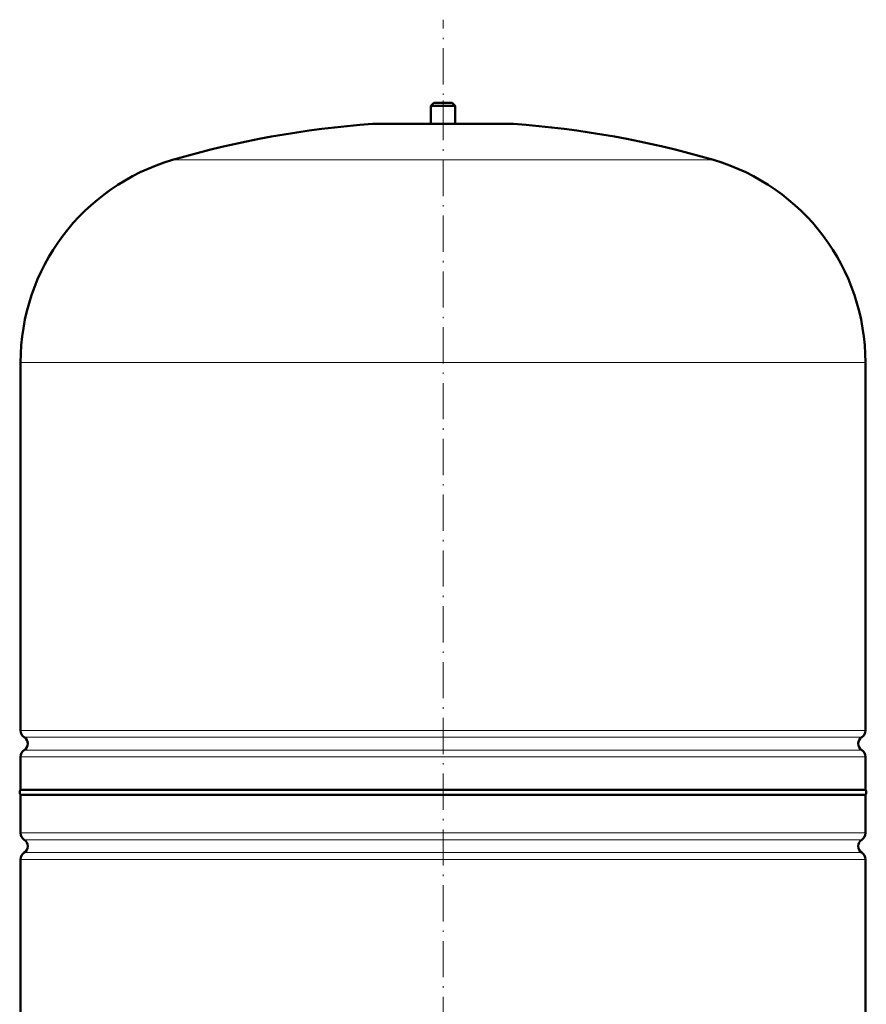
# Model space of a CAD drawing. Extents: x -1351 to 1763, y -1300 to 612.
# Tile 16 of 80: x -845 to -565, y 145 to 472. Entities that reach past the tile are written whole.
import ezdxf

# ---------------------------------------------------------------- set-up
doc = ezdxf.new("R2010")
doc.units = 0
doc.linetypes.add('DASHDOT', pattern=[18.5, 12, -3, 0.5, -3])

msp = doc.modelspace()

# ---------------------------------------------------------------- linework, layer by layer
at = {"color": 7, "linetype": 'DASHDOT', "lineweight": 18}
msp.add_line((-705.13, -86.2), (-705.13, 471.77), dxfattribs=at)
at = {"color": 7, "lineweight": 50}
for p, q in [((-708.13, 444.23), (-709.13, 443.23)), ((-708.13, 444.23), (-705.13, 444.23)), ((-705.13, 444.23), (-702.13, 444.23)), ((-702.13, 444.23), (-701.13, 443.23)), ((-709.13, 443.23), (-705.13, 443.23)), ((-709.13, 443.23), (-709.13, 437.23)), ((-705.13, 443.23), (-701.13, 443.23)), ((-701.13, 443.23), (-701.13, 437.23)), ((-728.13, 437.23), (-682.13, 437.23)), ((-845.13, 236.11), (-845.13, 358.07)), ((-565.13, 236.11), (-565.13, 358.07)), ((-845.13, 216.42), (-845.13, 227.35)), ((-565.13, 216.42), (-565.13, 227.35)), ((-845.13, 216.42), (-705.13, 216.42)), ((-705.13, 216.42), (-565.13, 216.42)), ((-565.13, 214.73), (-845.13, 214.73)), ((-845.13, 202.11), (-845.13, 214.73)), ((-565.13, 214.73), (-565.13, 202.11)), ((-845.13, 72.23), (-845.13, 193.35)), ((-565.13, 193.35), (-565.13, 72.23))]:
    msp.add_line(p, q, dxfattribs=at)
at = {"color": 7, "linetype": 'DASHDOT', "lineweight": 18, "ltscale": 0.210416}
msp.add_line((-705.13, 444.93), (-705.13, 436.51), dxfattribs=at)
at = {"color": 7, "lineweight": 18}
for p, q in [((-705.13, 437.21), (-728.5, 437.21)), ((-681.77, 437.21), (-705.13, 437.21)), ((-705.13, 425.27), (-794.73, 425.27)), ((-615.53, 425.27), (-705.13, 425.27)), ((-705.13, 358.07), (-845.13, 358.07)), ((-565.13, 358.07), (-705.13, 358.07)), ((-845.13, 236.11), (-705.13, 236.11)), ((-705.13, 236.11), (-565.13, 236.11)), ((-705.13, 233.83), (-843.89, 233.83)), ((-566.38, 233.83), (-705.13, 233.83)), ((-843.89, 229.62), (-705.13, 229.62)), ((-705.13, 229.62), (-566.38, 229.62)), ((-705.13, 227.35), (-845.13, 227.35)), ((-565.13, 227.35), (-705.13, 227.35)), ((-845.13, 202.11), (-565.13, 202.11)), ((-843.89, 199.83), (-566.38, 199.83)), ((-565.13, 193.35), (-845.13, 193.35)), ((-843.89, 195.62), (-566.38, 195.62))]:
    msp.add_line(p, q, dxfattribs=at)
at = {"color": 7, "lineweight": 50}
for centre, radius, start, end in [((-705.13, 118.07), 320, 94.1872, 106.2602), ((-728.13, 432.23), 5, 89.998, 94.1872), ((-682.13, 432.23), 5, 85.8128, 90.002), ((-705.13, 118.07), 320, 73.7398, 85.8128), ((-775.13, 358.07), 70, 106.2602, 180), ((-635.13, 358.07), 70, 0, 73.7398), ((-842.43, 236.11), 2.7, 180, 237.421), ((-567.83, 236.11), 2.7, 302.579, 360), ((-845.23, 231.73), 2.5, 302.579, 57.421), ((-565.03, 231.73), 2.5, 122.579, 237.421), ((-842.43, 227.35), 2.7, 122.579, 180), ((-567.83, 227.35), 2.7, 0, 57.421), ((-843.93, 215.58), 1.47, 144.7356, 215.2644), ((-566.33, 215.58), 1.47, 324.7356, 35.2644), ((-842.43, 202.11), 2.7, 180, 237.421), ((-845.23, 197.73), 2.5, 302.579, 57.421), ((-565.03, 197.73), 2.5, 122.579, 237.421), ((-567.83, 202.11), 2.7, 302.579, 360), ((-842.43, 193.35), 2.7, 122.579, 180), ((-567.83, 193.35), 2.7, 0, 57.421)]:
    msp.add_arc(centre, radius, start, end, dxfattribs=at)

doc.saveas('drawing.dxf')
